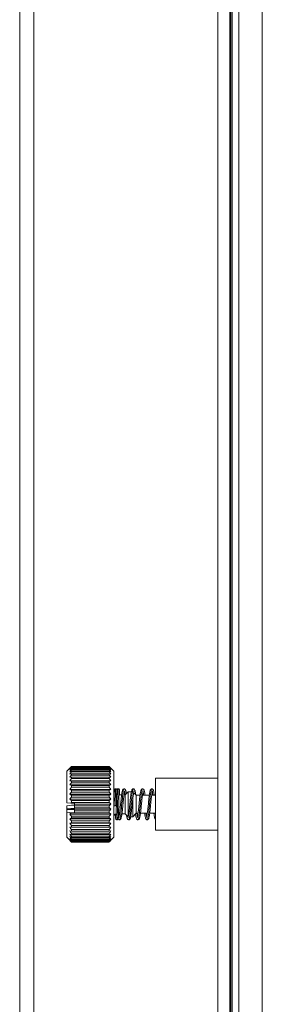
# Model space of a CAD drawing. Header units: millimetres. Extents: x 3925 to 5043, y -86 to 778.
# Tile 38 of 256: x 4232.56 to 4238.99, y 594.95 to 621.04. Entities that reach past the tile are written whole.
import ezdxf

# ---------------------------------------------------------------- set-up
doc = ezdxf.new("R2010")
doc.units = ezdxf.units.MM
doc.header["$LTSCALE"] = 46.255
for name, color, linetype in [('H30K-FOG-FILDXF_CONTINUOUS_LINE', 7, 'CONTINUOUS'), ('H30K-SPONGE-DXF_CONTINUOUS_LINE', 7, 'CONTINUOUS'), ('H30K-TOP-COVDXF_CONTINUOUS_LINE', 7, 'CONTINUOUS'), ('SW3DPS-52-39DXF_CONTINUOUS_LINE', 7, 'CONTINUOUS')]:
    doc.layers.add(name, color=color, linetype=linetype)

msp = doc.modelspace()

# ---------------------------------------------------------------- linework, layer by layer
at = {"layer": 'H30K-FOG-FILDXF_CONTINUOUS_LINE', "color": 7, "linetype": 'Continuous', "lineweight": 0}
for p, q in [((4232.9396, 638.875), (4232.9396, 558.75)), ((4232.5646, 638.5), (4232.5646, 559.125)), ((4237.8146, 638.5), (4237.8146, 558.375))]:
    msp.add_line(p, q, dxfattribs=at)
at = {"layer": 'H30K-SPONGE-DXF_CONTINUOUS_LINE', "color": 7, "linetype": 'Continuous', "lineweight": 0}
for p, q in [((4238.1321, 637.8279), (4238.1321, 559.6855)), ((4238.1321, 559.8293), (4238.1321, 637.7957)), ((4238.1396, 637.8279), (4238.1396, 559.6855)), ((4238.1521, 637.8279), (4238.1521, 559.6855))]:
    msp.add_line(p, q, dxfattribs=at)
at = {"layer": 'H30K-TOP-COVDXF_CONTINUOUS_LINE', "color": 7, "linetype": 'Continuous', "lineweight": 0}
for p, q in [((4238.1896, 560.25), (4238.1896, 634.25)), ((4238.3677, 634.25), (4238.3677, 560.25)), ((4238.9881, 634.25), (4238.9881, 560.25))]:
    msp.add_line(p, q, dxfattribs=at)
at = {"layer": 'SW3DPS-52-39DXF_CONTINUOUS_LINE', "color": 7, "linetype": 'Continuous', "lineweight": 0}
for p, q in [((4233.809, 601.125), (4233.8896, 601.2056)), ((4233.809, 600.2905), (4233.809, 601.125)), ((4233.9194, 601.2354), (4233.8898, 601.2054)), ((4233.8898, 601.2054), (4233.9114, 601.2262)), ((4233.9114, 601.2262), (4233.934, 601.2474)), ((4233.934, 601.2499), (4233.9194, 601.2354)), ((4234.934, 601.2499), (4233.934, 601.2499)), ((4234.934, 601.2474), (4233.934, 601.2474)), ((4233.934, 601.2474), (4233.934, 601.2421)), ((4234.934, 601.2421), (4233.934, 601.2421)), ((4234.934, 601.2275), (4233.934, 601.2275)), ((4233.934, 601.2275), (4233.934, 601.215)), ((4234.934, 601.215), (4233.934, 601.215)), ((4234.934, 601.1887), (4233.934, 601.1887)), ((4233.934, 601.1887), (4233.934, 601.169)), ((4234.934, 601.169), (4233.934, 601.169)), ((4234.934, 601.1315), (4233.934, 601.1315)), ((4233.934, 601.1315), (4233.934, 601.1052)), ((4234.934, 601.1052), (4233.934, 601.1052)), ((4234.9486, 601.2354), (4234.934, 601.2499)), ((4234.934, 601.2474), (4234.934, 601.2421)), ((4234.934, 601.2275), (4234.934, 601.215)), ((4234.934, 601.1887), (4234.934, 601.169)), ((4234.934, 601.1315), (4234.934, 601.1052)), ((4234.9782, 601.2054), (4234.9486, 601.2354)), ((4235.059, 601.125), (4234.9784, 601.2056)), ((4235.059, 601.125), (4235.059, 599.375)), ((4233.8898, 601.0453), (4233.934, 601.0572)), ((4233.8898, 600.9637), (4233.934, 600.9672)), ((4233.8898, 600.8683), (4234.9782, 600.8683)), ((4233.8898, 600.8683), (4233.934, 600.8633)), ((4234.934, 601.0572), (4233.934, 601.0572)), ((4233.934, 601.0572), (4233.934, 601.0248)), ((4234.934, 601.0248), (4233.934, 601.0248)), ((4234.934, 600.9672), (4233.934, 600.9672)), ((4233.934, 600.9672), (4233.934, 600.9293)), ((4234.934, 600.9293), (4233.934, 600.9293)), ((4234.934, 600.8633), (4233.934, 600.8633)), ((4233.934, 600.8633), (4233.934, 600.8205)), ((4234.934, 600.8205), (4233.934, 600.8205)), ((4234.934, 601.0572), (4234.9782, 601.0453)), ((4234.934, 601.0572), (4234.934, 601.0248)), ((4234.934, 600.9672), (4234.9782, 600.9637)), ((4234.934, 600.9672), (4234.934, 600.9293)), ((4234.934, 600.8633), (4234.9782, 600.8683)), ((4234.934, 600.8633), (4234.934, 600.8205)), ((4237.8146, 600.9375), (4236.1576, 600.9375)), ((4236.1576, 599.5625), (4236.1576, 600.9375)), ((4233.8898, 600.7608), (4234.9782, 600.7608)), ((4233.8898, 600.7608), (4233.934, 600.7474)), ((4233.8898, 600.6434), (4234.9782, 600.6434)), ((4234.934, 600.7474), (4233.934, 600.7474)), ((4233.934, 600.7474), (4233.934, 600.7007)), ((4234.934, 600.7007), (4233.934, 600.7007)), ((4234.934, 600.6218), (4233.934, 600.6218)), ((4233.934, 600.6218), (4233.934, 600.572)), ((4234.934, 600.572), (4233.934, 600.572)), ((4234.934, 600.7474), (4234.9782, 600.7608)), ((4234.934, 600.7474), (4234.934, 600.7007)), ((4234.934, 600.6218), (4234.934, 600.572)), ((4235.0694, 600.5531), (4235.0676, 600.5084)), ((4235.0703, 600.571), (4235.0694, 600.5531)), ((4235.1324, 600.5365), (4235.1294, 600.4525)), ((4235.1317, 600.5225), (4235.1328, 600.5502)), ((4235.1333, 600.5576), (4235.1324, 600.5365)), ((4235.1328, 600.5502), (4235.1336, 600.566)), ((4235.1342, 600.5756), (4235.1333, 600.5576)), ((4235.1336, 600.566), (4235.1343, 600.5796)), ((4235.1343, 600.5796), (4235.135, 600.5911)), ((4235.1353, 600.596), (4235.1358, 600.603)), ((4235.1356, 600.6004), (4235.1361, 600.6062)), ((4235.137, 600.6169), (4235.1359, 600.6043)), ((4235.1956, 600.5287), (4235.1967, 600.5548)), ((4235.1967, 600.5548), (4235.1974, 600.5697)), ((4235.2086, 600.574), (4235.2078, 600.5894)), ((4235.2095, 600.5559), (4235.2086, 600.574)), ((4235.2104, 600.5349), (4235.2095, 600.5559)), ((4235.3538, 600.5), (4235.434, 600.5802)), ((4235.434, 600.5802), (4235.5211, 600.5802)), ((4235.434, 600.5786), (4235.434, 600.5802)), ((4235.434, 600.1293), (4235.434, 600.5786)), ((4235.6527, 600.4881), (4235.5814, 600.5594)), ((4233.9148, 600.2799), (4233.809, 600.2905)), ((4233.8898, 600.5184), (4234.9782, 600.5184)), ((4233.8898, 600.3881), (4234.9782, 600.3881)), ((4233.934, 600.2986), (4233.9148, 600.2799)), ((4234.0153, 600.2799), (4233.9148, 600.2799)), ((4234.934, 600.489), (4233.934, 600.489)), ((4233.934, 600.489), (4233.934, 600.4371)), ((4234.934, 600.4371), (4233.934, 600.4371)), ((4234.934, 600.3515), (4233.934, 600.3515)), ((4233.934, 600.3515), (4233.934, 600.2986)), ((4234.934, 600.2986), (4233.934, 600.2986)), ((4234.0153, 600.2799), (4234.0153, 600.0252)), ((4234.934, 600.489), (4234.934, 600.4371)), ((4234.934, 600.3515), (4234.934, 600.2986)), ((4235.0657, 600.4505), (4235.059, 600.2125)), ((4235.0676, 600.5084), (4235.0657, 600.4505)), ((4235.0971, 600.4557), (4235.0987, 600.5092)), ((4235.1239, 600.2633), (4235.1271, 600.3805)), ((4235.1294, 600.4525), (4235.1243, 600.2722)), ((4235.1271, 600.3805), (4235.1288, 600.4391)), ((4235.1288, 600.4391), (4235.1305, 600.4899)), ((4235.1305, 600.4899), (4235.1317, 600.5225)), ((4235.1878, 600.2725), (4235.1909, 600.3837)), ((4235.1909, 600.3837), (4235.1929, 600.4517)), ((4235.1929, 600.4517), (4235.1945, 600.5)), ((4235.1945, 600.5), (4235.1956, 600.5287)), ((4235.1945, 600.5), (4235.2636, 600.5)), ((4235.2117, 600.5), (4235.2104, 600.5349)), ((4235.3273, 600.5), (4235.3284, 600.5078)), ((4235.3273, 600.5), (4235.3538, 600.5)), ((4235.3284, 600.5078), (4235.3295, 600.5)), ((4235.3538, 600), (4235.3538, 600.5)), ((4235.3569, 600.5076), (4235.3575, 600.5037)), ((4235.5607, 600.4091), (4235.5607, 599.9198)), ((4235.6527, 600.4881), (4235.7514, 600.4881)), ((4235.6527, 600.0119), (4235.6527, 600.4881)), ((4235.8131, 600.4733), (4235.8178, 600.5078)), ((4235.8151, 600.4881), (4235.996, 600.4881)), ((4235.8178, 600.5078), (4235.8205, 600.4881)), ((4236.0597, 600.4881), (4236.0625, 600.5079)), ((4236.0597, 600.4881), (4236.1576, 600.4881)), ((4236.0625, 600.5079), (4236.0652, 600.4881)), ((4233.934, 600.2221), (4233.809, 600.2096)), ((4233.809, 600.1443), (4233.809, 600.2096)), ((4233.809, 600.1443), (4234.0153, 600.1375)), ((4233.809, 600.103), (4233.809, 600.1443)), ((4233.809, 600.1131), (4234.0153, 600.1326)), ((4234.0153, 600.1098), (4233.809, 600.103)), ((4233.809, 599.375), (4233.809, 600.103)), ((4233.809, 600.0377), (4233.934, 600.0252)), ((4234.0153, 600.2221), (4233.934, 600.2221)), ((4234.0153, 600.0252), (4233.934, 600.0252)), ((4233.934, 600.0252), (4233.934, 600.0214)), ((4234.934, 600.0214), (4233.934, 600.0214)), ((4234.0153, 600.2551), (4234.9782, 600.2551)), ((4234.934, 600.2121), (4234.0153, 600.2121)), ((4234.934, 600.1591), (4234.0153, 600.1591)), ((4234.0153, 600.122), (4234.9782, 600.122)), ((4234.934, 600.0734), (4234.0153, 600.0734)), ((4234.934, 600.2121), (4234.934, 600.1591)), ((4234.943, 600.1517), (4234.934, 600.1591)), ((4234.934, 600.0734), (4234.934, 600.0214)), ((4235.118, 600.0476), (4235.1163, 599.9977)), ((4235.12, 600.1137), (4235.118, 600.0476)), ((4235.1232, 600.23), (4235.12, 600.1137)), ((4235.1243, 600.2722), (4235.1232, 600.23)), ((4235.1786, 599.9652), (4235.1815, 600.0485)), ((4235.1815, 600.0485), (4235.1869, 600.2381)), ((4235.434, 599.9198), (4235.434, 600.1293)), ((4235.6998, 600.024), (4235.6954, 599.9923)), ((4233.8898, 599.9915), (4234.9782, 599.9915)), ((4233.8898, 599.8659), (4234.9782, 599.8659)), ((4233.934, 599.7619), (4233.8898, 599.7478)), ((4234.934, 599.9381), (4233.934, 599.9381)), ((4233.934, 599.9381), (4233.934, 599.8881)), ((4234.934, 599.8881), (4233.934, 599.8881)), ((4234.934, 599.8089), (4233.934, 599.8089)), ((4233.934, 599.8089), (4233.934, 599.7619)), ((4234.934, 599.7619), (4233.934, 599.7619)), ((4234.934, 599.9381), (4234.934, 599.8881)), ((4234.934, 599.8089), (4234.934, 599.7619)), ((4234.9782, 599.7478), (4234.934, 599.7619)), ((4235.0995, 599.9912), (4235.1, 599.978)), ((4235.1, 599.978), (4235.1013, 599.9455)), ((4235.1013, 599.9455), (4235.1022, 599.9274)), ((4235.1022, 599.9274), (4235.103, 599.9119)), ((4235.1143, 599.9478), (4235.1134, 599.9302)), ((4235.1152, 599.9683), (4235.1143, 599.9478)), ((4235.1163, 599.9977), (4235.1152, 599.9683)), ((4235.1715, 599.8659), (4235.1714, 599.8667)), ((4235.1744, 599.8891), (4235.1788, 599.8954)), ((4235.1767, 599.925), (4235.1776, 599.9435)), ((4235.1776, 599.9435), (4235.1786, 599.9652)), ((4235.1799, 600), (4235.2072, 600)), ((4235.2709, 600), (4235.3538, 600)), ((4235.3538, 600), (4235.434, 599.9198)), ((4235.434, 599.9198), (4235.4381, 599.9198)), ((4235.4403, 599.9296), (4235.437, 599.9149)), ((4235.4674, 599.8773), (4235.4736, 599.9089)), ((4235.5027, 599.9198), (4235.5607, 599.9198)), ((4235.6527, 600.0119), (4235.5607, 599.9198)), ((4235.6527, 600.0119), (4235.6982, 600.0119)), ((4235.6954, 599.9923), (4235.6927, 600.0119)), ((4235.7619, 600.0119), (4235.9429, 600.0119)), ((4235.9401, 599.9923), (4235.9374, 600.0119)), ((4235.9551, 599.8702), (4235.9612, 599.8989)), ((4236.0066, 600.0119), (4236.1576, 600.0119)), ((4233.8898, 599.7478), (4234.9782, 599.7478)), ((4233.934, 599.6452), (4233.8898, 599.6395)), ((4233.8898, 599.6395), (4234.9782, 599.6395)), ((4233.934, 599.5403), (4233.8898, 599.5431)), ((4234.934, 599.6883), (4233.934, 599.6883)), ((4233.934, 599.6883), (4233.934, 599.6452)), ((4234.934, 599.6452), (4233.934, 599.6452)), ((4234.934, 599.5786), (4233.934, 599.5786)), ((4233.934, 599.5786), (4233.934, 599.5403)), ((4234.934, 599.5403), (4233.934, 599.5403)), ((4234.934, 599.6883), (4234.934, 599.6452)), ((4234.9782, 599.6395), (4234.934, 599.6452)), ((4234.934, 599.5786), (4234.934, 599.5403)), ((4234.9782, 599.5431), (4234.934, 599.5403)), ((4237.8146, 599.5625), (4236.1576, 599.5625)), ((4233.809, 599.375), (4233.8894, 599.2946)), ((4233.934, 599.4491), (4233.8898, 599.4605)), ((4233.8898, 599.295), (4233.9114, 599.2728)), ((4233.9114, 599.2728), (4233.9307, 599.2533)), ((4233.9307, 599.2533), (4233.934, 599.25)), ((4234.934, 599.482), (4233.934, 599.482)), ((4233.934, 599.482), (4233.934, 599.4491)), ((4234.934, 599.4491), (4233.934, 599.4491)), ((4234.934, 599.4004), (4233.934, 599.4004)), ((4233.934, 599.4004), (4233.934, 599.3736)), ((4234.934, 599.3736), (4233.934, 599.3736)), ((4234.934, 599.3352), (4233.934, 599.3352)), ((4233.934, 599.3352), (4233.934, 599.3151)), ((4234.934, 599.3151), (4233.934, 599.3151)), ((4234.934, 599.2879), (4233.934, 599.2879)), ((4233.934, 599.2879), (4233.934, 599.2748)), ((4234.934, 599.2748), (4233.934, 599.2748)), ((4234.934, 599.2593), (4233.934, 599.2593)), ((4233.934, 599.2593), (4233.934, 599.2535)), ((4234.934, 599.2535), (4233.934, 599.2535)), ((4234.934, 599.25), (4233.934, 599.25)), ((4234.934, 599.482), (4234.934, 599.4491)), ((4234.9782, 599.4605), (4234.934, 599.4491)), ((4234.934, 599.4004), (4234.934, 599.3736)), ((4234.934, 599.3352), (4234.934, 599.3151)), ((4234.934, 599.2879), (4234.934, 599.2748)), ((4234.9566, 599.2745), (4234.934, 599.2535)), ((4234.934, 599.2593), (4234.934, 599.2535)), ((4234.934, 599.25), (4234.9373, 599.2533)), ((4234.9782, 599.295), (4234.9566, 599.2745)), ((4235.059, 599.375), (4234.9786, 599.2946))]:
    msp.add_line(p, q, dxfattribs=at)
for points in [[(4233.934, 601.2421), (4233.9114, 601.2169), (4233.8898, 601.1922)], [(4233.8898, 601.1922), (4233.9114, 601.2097), (4233.934, 601.2275)], [(4233.934, 601.215), (4233.9114, 601.1875), (4233.8898, 601.1606)], [(4233.8898, 601.1606), (4233.9114, 601.1745), (4233.934, 601.1887)], [(4233.934, 601.169), (4233.9114, 601.1399), (4233.8898, 601.1113)], [(4233.8898, 601.1113), (4233.9114, 601.1213), (4233.934, 601.1315)], [(4233.934, 601.1052), (4233.9114, 601.0749), (4233.8898, 601.0453)], [(4234.934, 601.2474), (4234.9566, 601.2262), (4234.9782, 601.2054)], [(4234.9782, 601.1922), (4234.9566, 601.2169), (4234.934, 601.2421)], [(4234.934, 601.2275), (4234.9566, 601.2097), (4234.9782, 601.1922)], [(4234.9782, 601.1606), (4234.9566, 601.1875), (4234.934, 601.215)], [(4234.934, 601.1887), (4234.9566, 601.1745), (4234.9782, 601.1606)], [(4234.9782, 601.1113), (4234.9566, 601.1399), (4234.934, 601.169)], [(4234.934, 601.1315), (4234.9566, 601.1213), (4234.9782, 601.1113)], [(4234.9782, 601.0453), (4234.9566, 601.0749), (4234.934, 601.1052)], [(4233.934, 601.0248), (4233.9114, 600.9939), (4233.8898, 600.9637)], [(4233.934, 600.9293), (4233.9114, 600.8984), (4233.8898, 600.8683)], [(4233.934, 600.8205), (4233.9114, 600.7903), (4233.8898, 600.7608)], [(4234.9782, 600.9637), (4234.9566, 600.9939), (4234.934, 601.0248)], [(4234.9782, 600.8683), (4234.9566, 600.8984), (4234.934, 600.9293)], [(4234.9782, 600.7608), (4234.9566, 600.7903), (4234.934, 600.8205)], [(4233.934, 600.7007), (4233.9114, 600.6717), (4233.8898, 600.6434)], [(4233.8898, 600.6434), (4233.9114, 600.6327), (4233.934, 600.6218)], [(4233.934, 600.572), (4233.9114, 600.5449), (4233.8898, 600.5184)], [(4234.9782, 600.6434), (4234.9566, 600.6717), (4234.934, 600.7007)], [(4234.934, 600.6218), (4234.9566, 600.6327), (4234.9782, 600.6434)], [(4234.9782, 600.5184), (4234.9566, 600.5449), (4234.934, 600.572)], [(4235.1077, 600.6596), (4235.1005, 600.6588), (4235.0915, 600.6552), (4235.0847, 600.6499), (4235.0803, 600.6443), (4235.0778, 600.6395), (4235.0764, 600.6356), (4235.0756, 600.6325), (4235.075, 600.6297), (4235.0745, 600.6269), (4235.0741, 600.6239), (4235.0737, 600.6208), (4235.0734, 600.6172), (4235.073, 600.6133), (4235.0726, 600.6089), (4235.0722, 600.604), (4235.0719, 600.5986), (4235.0715, 600.5926), (4235.0711, 600.5861), (4235.0703, 600.571)], [(4235.0987, 600.5092), (4235.1003, 600.5553), (4235.1019, 600.5943), (4235.1035, 600.6248), (4235.1051, 600.646), (4235.1067, 600.6575), (4235.1077, 600.6596)], [(4235.1395, 600.6334), (4235.1391, 600.6352), (4235.1376, 600.6393), (4235.1349, 600.6445), (4235.1305, 600.6501), (4235.1237, 600.6553), (4235.1148, 600.6588), (4235.1077, 600.6596)], [(4235.1354, 600.5971), (4235.135, 600.5906), (4235.1342, 600.5756)], [(4235.1401, 600.6356), (4235.1393, 600.6325), (4235.1387, 600.6296), (4235.1382, 600.6268), (4235.1378, 600.6239), (4235.1374, 600.6206), (4235.137, 600.6169)], [(4235.1714, 600.6596), (4235.1641, 600.6588), (4235.1552, 600.6552), (4235.1483, 600.6499), (4235.144, 600.6443), (4235.1415, 600.6395), (4235.1401, 600.6356)], [(4235.1608, 600.4562), (4235.1624, 600.5091), (4235.164, 600.5556), (4235.1656, 600.5946), (4235.1672, 600.625), (4235.1688, 600.6462), (4235.1704, 600.6576), (4235.1714, 600.6596)], [(4235.2078, 600.5894), (4235.2074, 600.5961), (4235.2069, 600.6021), (4235.2065, 600.6075), (4235.2061, 600.6124), (4235.2058, 600.6166), (4235.2054, 600.6204), (4235.205, 600.6237), (4235.2045, 600.6267), (4235.2041, 600.6295), (4235.2035, 600.6322), (4235.2027, 600.6353), (4235.2013, 600.6394), (4235.1985, 600.6446), (4235.1941, 600.6502), (4235.1873, 600.6553), (4235.1784, 600.6588), (4235.1714, 600.6596)], [(4235.1974, 600.5697), (4235.1982, 600.5827), (4235.1985, 600.5885), (4235.1988, 600.5937), (4235.1992, 600.5985), (4235.1995, 600.6028), (4235.1998, 600.6066), (4235.2001, 600.6098), (4235.2004, 600.6126), (4235.2006, 600.6149), (4235.2009, 600.6166), (4235.201, 600.6177), (4235.2011, 600.6178)], [(4235.3284, 600.6596), (4235.3187, 600.6582), (4235.3076, 600.653), (4235.299, 600.6448), (4235.293, 600.6357), (4235.2883, 600.6253), (4235.284, 600.6124), (4235.2799, 600.5964), (4235.2757, 600.5768), (4235.2715, 600.5532), (4235.2671, 600.5253)], [(4235.2886, 600.4635), (4235.2947, 600.5156), (4235.3009, 600.5612), (4235.307, 600.5993)], [(4235.307, 600.5993), (4235.3132, 600.6286), (4235.3193, 600.6485), (4235.3255, 600.6584), (4235.3284, 600.6596)], [(4235.3883, 600.5345), (4235.3876, 600.5394), (4235.3835, 600.5641), (4235.3795, 600.5849), (4235.3756, 600.602), (4235.3718, 600.6156), (4235.368, 600.6266), (4235.3636, 600.6361), (4235.3576, 600.6452), (4235.3489, 600.6532), (4235.3378, 600.6583), (4235.3284, 600.6596)], [(4235.3284, 600.5078), (4235.3315, 600.5289), (4235.3352, 600.551), (4235.3387, 600.5696), (4235.342, 600.5846), (4235.345, 600.5957), (4235.3474, 600.603), (4235.3477, 600.6036)], [(4235.3406, 600.5782), (4235.3441, 600.5685), (4235.3505, 600.542), (4235.3569, 600.5076)], [(4235.522, 600.5845), (4235.5181, 600.5644), (4235.5141, 600.5407), (4235.51, 600.5133), (4235.5058, 600.4821), (4235.5015, 600.4469), (4235.4969, 600.408), (4235.4923, 600.3655), (4235.4874, 600.3201)], [(4235.5169, 600.3024), (4235.5231, 600.3659), (4235.5293, 600.4266), (4235.5355, 600.4827), (4235.5417, 600.5333), (4235.5479, 600.5767)], [(4235.5731, 600.6596), (4235.5634, 600.6582), (4235.5523, 600.653), (4235.5437, 600.6449), (4235.5377, 600.6358), (4235.5333, 600.626), (4235.5294, 600.6148), (4235.5257, 600.6012), (4235.522, 600.5845)], [(4235.5479, 600.5767), (4235.5541, 600.6117), (4235.5603, 600.6375), (4235.5664, 600.6536), (4235.5731, 600.6596)], [(4235.5697, 600.4831), (4235.5735, 600.5107), (4235.5772, 600.535), (4235.5808, 600.556)], [(4235.6375, 600.5034), (4235.6363, 600.5124), (4235.6321, 600.5408), (4235.628, 600.5652), (4235.624, 600.5857), (4235.6201, 600.6028), (4235.6162, 600.6167), (4235.6122, 600.6277), (4235.6078, 600.6371), (4235.6018, 600.6458), (4235.5931, 600.6535), (4235.5822, 600.6584), (4235.5731, 600.6596)], [(4235.5808, 600.556), (4235.5842, 600.5735), (4235.5874, 600.5874), (4235.5903, 600.5976), (4235.5924, 600.6037), (4235.5927, 600.6043)], [(4235.5853, 600.5782), (4235.5885, 600.5695), (4235.594, 600.5469)], [(4235.8178, 600.6596), (4235.8084, 600.6583), (4235.7975, 600.6533), (4235.7889, 600.6455), (4235.7829, 600.6367), (4235.7784, 600.6271), (4235.7743, 600.6155), (4235.7704, 600.6011), (4235.7664, 600.5833), (4235.7623, 600.5619), (4235.7582, 600.5366), (4235.7539, 600.5071)], [(4235.7766, 600.4515), (4235.7828, 600.505), (4235.7889, 600.5522), (4235.7951, 600.5919)], [(4235.7951, 600.5919), (4235.8012, 600.6231), (4235.8074, 600.6451), (4235.8136, 600.6572), (4235.8178, 600.6596)], [(4235.8842, 600.4881), (4235.8836, 600.493), (4235.8791, 600.5252), (4235.8748, 600.553), (4235.8705, 600.5766), (4235.8663, 600.5962), (4235.8622, 600.6124), (4235.8578, 600.6255), (4235.853, 600.6361), (4235.847, 600.6451), (4235.8383, 600.6531), (4235.8272, 600.6583), (4235.8178, 600.6596)], [(4235.8178, 600.5078), (4235.8204, 600.5256), (4235.8239, 600.547), (4235.8272, 600.5652), (4235.8303, 600.5801), (4235.8332, 600.5917), (4235.8356, 600.5997), (4235.8374, 600.6043), (4235.8375, 600.6047)], [(4235.8299, 600.5783), (4235.8334, 600.5686), (4235.8398, 600.5423), (4235.8462, 600.5077), (4235.8493, 600.4881)], [(4236.0625, 600.6596), (4236.053, 600.6583), (4236.0421, 600.6533), (4236.0333, 600.6452), (4236.0273, 600.6361), (4236.0228, 600.6263), (4236.0189, 600.6151), (4236.0152, 600.6016), (4236.0114, 600.5851), (4236.0076, 600.5653), (4236.0037, 600.5421), (4235.9997, 600.5155)], [(4236.0229, 600.4658), (4236.0291, 600.5181), (4236.0353, 600.5636), (4236.0414, 600.6014)], [(4236.0414, 600.6014), (4236.0476, 600.6302), (4236.0538, 600.6495), (4236.06, 600.6588), (4236.0625, 600.6596)], [(4236.1289, 600.4881), (4236.125, 600.5172), (4236.1205, 600.5469), (4236.1161, 600.5719), (4236.1119, 600.5926), (4236.1077, 600.6095), (4236.1033, 600.6233), (4236.0984, 600.6348), (4236.0918, 600.645), (4236.083, 600.6532), (4236.0719, 600.6583), (4236.0625, 600.6596)], [(4236.0625, 600.5079), (4236.0645, 600.5218), (4236.0679, 600.5435), (4236.0713, 600.562), (4236.0744, 600.5775), (4236.0774, 600.5897), (4236.0799, 600.5985), (4236.0819, 600.6038), (4236.082, 600.6043)], [(4236.0746, 600.5783), (4236.0779, 600.5692), (4236.0844, 600.5426), (4236.0909, 600.5081), (4236.094, 600.4881)], [(4233.8898, 600.5184), (4233.9114, 600.5038), (4233.934, 600.489)], [(4233.934, 600.4371), (4233.9114, 600.4123), (4233.8898, 600.3881)], [(4233.8898, 600.3881), (4233.9114, 600.37), (4233.934, 600.3515)], [(4234.934, 600.489), (4234.9566, 600.5038), (4234.9782, 600.5184)], [(4234.9782, 600.3881), (4234.9566, 600.4123), (4234.934, 600.4371)], [(4234.934, 600.3515), (4234.9566, 600.37), (4234.9782, 600.3881)], [(4234.9782, 600.2551), (4234.9566, 600.2766), (4234.934, 600.2986)], [(4235.0908, 600.2094), (4235.0955, 600.3979), (4235.0971, 600.4557)], [(4235.1481, 599.9779), (4235.1497, 600.0291), (4235.1513, 600.0857), (4235.1528, 600.146), (4235.1576, 600.3368)], [(4235.1576, 600.3368), (4235.1592, 600.3983), (4235.1608, 600.4562)], [(4235.2671, 600.5253), (4235.2626, 600.4929), (4235.2579, 600.456), (4235.253, 600.415), (4235.2481, 600.3707), (4235.2431, 600.3239), (4235.2332, 600.2275)], [(4235.2638, 600.214), (4235.2762, 600.3436), (4235.2824, 600.4056), (4235.2886, 600.4635)], [(4235.2918, 600.1809), (4235.3064, 600.3212), (4235.3111, 600.3656), (4235.3156, 600.4061), (4235.3198, 600.4423), (4235.3239, 600.4747), (4235.3273, 600.5)], [(4235.4874, 600.3201), (4235.4728, 600.1785), (4235.468, 600.1337), (4235.4634, 600.0927), (4235.4591, 600.056), (4235.455, 600.0236), (4235.4512, 599.9949)], [(4235.4736, 599.9089), (4235.4798, 599.9491), (4235.486, 599.9969), (4235.4922, 600.0509), (4235.4983, 600.11), (4235.5045, 600.1727), (4235.5169, 600.3024)], [(4235.5021, 599.9167), (4235.5062, 599.9381), (4235.5104, 599.9637), (4235.5147, 599.9934), (4235.5192, 600.0273), (4235.5238, 600.0652), (4235.5285, 600.1065), (4235.5333, 600.1507), (4235.5528, 600.3372)], [(4235.5528, 600.3372), (4235.5573, 600.3797), (4235.5617, 600.418), (4235.5657, 600.4523), (4235.5697, 600.4831)], [(4235.7305, 600.305), (4235.7162, 600.1669), (4235.7117, 600.1252), (4235.7075, 600.0877), (4235.7036, 600.0543), (4235.6998, 600.024)], [(4235.7539, 600.5071), (4235.7494, 600.4735), (4235.7448, 600.4359), (4235.7401, 600.3948), (4235.7354, 600.3508), (4235.7305, 600.305)], [(4235.752, 600.2016), (4235.7643, 600.3305), (4235.7705, 600.3928), (4235.7766, 600.4515)], [(4235.7827, 600.1954), (4235.7969, 600.3318), (4235.8013, 600.3726), (4235.8054, 600.4095), (4235.8093, 600.4428), (4235.8131, 600.4733)], [(4235.9724, 600.2773), (4235.9626, 600.1827), (4235.958, 600.1397), (4235.9537, 600.1008), (4235.9496, 600.0657), (4235.9458, 600.0342), (4235.9429, 600.0119)], [(4235.9997, 600.5155), (4235.9956, 600.4852), (4235.9913, 600.4511), (4235.9869, 600.4129), (4235.9822, 600.3708), (4235.9773, 600.3251), (4235.9724, 600.2773)], [(4235.9982, 600.217), (4236.0105, 600.346), (4236.0167, 600.4079), (4236.0229, 600.4658)], [(4236.026, 600.182), (4236.0406, 600.3231), (4236.0451, 600.3653), (4236.0493, 600.4032), (4236.0533, 600.4375), (4236.0572, 600.4688), (4236.0597, 600.4881)], [(4233.934, 600.0214), (4233.9114, 600.0063), (4233.8898, 599.9915)], [(4234.934, 600.2121), (4234.9566, 600.2338), (4234.9782, 600.2551)], [(4234.934, 600.0734), (4234.9566, 600.098), (4234.9782, 600.122)], [(4234.9782, 599.9915), (4234.9566, 600.0063), (4234.934, 600.0214)], [(4234.9782, 600.122), (4234.9609, 600.1367), (4234.943, 600.1517)], [(4235.0908, 600.2094), (4235.0818, 600.2095), (4235.0736, 600.2099), (4235.0668, 600.2105), (4235.0619, 600.2112), (4235.0593, 600.2121), (4235.059, 600.2125)], [(4235.1225, 600.2125), (4235.1222, 600.2121), (4235.1197, 600.2112), (4235.1149, 600.2105), (4235.1081, 600.2099), (4235.0998, 600.2095), (4235.0908, 600.2094)], [(4235.1225, 600.2125), (4235.1229, 600.2276), (4235.1234, 600.2455), (4235.1239, 600.2633)], [(4235.1869, 600.2381), (4235.1873, 600.2554), (4235.1878, 600.2725)], [(4235.2332, 600.2275), (4235.2283, 600.1809), (4235.2237, 600.1373), (4235.2193, 600.0979), (4235.2153, 600.0629), (4235.2114, 600.0313), (4235.2076, 600.0031)], [(4235.2391, 599.9793), (4235.2453, 600.0312), (4235.2515, 600.0885), (4235.2576, 600.15), (4235.2638, 600.214)], [(4235.2691, 599.9866), (4235.2734, 600.0183), (4235.2778, 600.0539), (4235.2824, 600.0932), (4235.287, 600.1358), (4235.2918, 600.1809)], [(4235.7273, 599.9698), (4235.7335, 600.0206), (4235.7396, 600.0769), (4235.7458, 600.1379), (4235.752, 600.2016)], [(4235.7595, 599.9936), (4235.7639, 600.0273), (4235.7685, 600.0649), (4235.7732, 600.106), (4235.7779, 600.1498), (4235.7827, 600.1954)], [(4235.9735, 599.9817), (4235.9796, 600.0337), (4235.9858, 600.0912), (4235.992, 600.1528), (4235.9982, 600.217)], [(4236.0065, 600.0114), (4236.0113, 600.049), (4236.0161, 600.0904), (4236.021, 600.1351), (4236.026, 600.182)], [(4233.8898, 599.9915), (4233.9114, 599.9651), (4233.934, 599.9381)], [(4233.934, 599.8881), (4233.9114, 599.8769), (4233.8898, 599.8659)], [(4233.8898, 599.8659), (4233.9114, 599.8377), (4233.934, 599.8089)], [(4234.934, 599.9381), (4234.9566, 599.9651), (4234.9782, 599.9915)], [(4234.9782, 599.8659), (4234.9566, 599.8769), (4234.934, 599.8881)], [(4234.934, 599.8089), (4234.9566, 599.8377), (4234.9782, 599.8659)], [(4235.103, 599.9119), (4235.1035, 599.9052), (4235.1039, 599.899), (4235.1043, 599.8935), (4235.1047, 599.8886), (4235.1051, 599.8842), (4235.1055, 599.8802), (4235.1059, 599.8767), (4235.1063, 599.8735), (4235.1068, 599.8706), (4235.1074, 599.8677), (4235.1082, 599.8645), (4235.1096, 599.8607), (4235.1121, 599.8559), (4235.1164, 599.8503), (4235.1233, 599.8449), (4235.1322, 599.8413), (4235.1395, 599.8404)], [(4235.1134, 599.9302), (4235.1126, 599.9156), (4235.1123, 599.9094), (4235.1119, 599.9039), (4235.1115, 599.899), (4235.1112, 599.8948), (4235.1109, 599.8912), (4235.1106, 599.8882), (4235.1103, 599.8858), (4235.1101, 599.8838), (4235.1099, 599.8825), (4235.1099, 599.8824)], [(4235.1395, 599.8404), (4235.1401, 599.8411), (4235.1417, 599.8499), (4235.1433, 599.8685), (4235.1449, 599.8966), (4235.1465, 599.9334), (4235.1481, 599.9779)], [(4235.1395, 599.8404), (4235.1466, 599.8412), (4235.1555, 599.8447), (4235.1623, 599.8499), (4235.1667, 599.8554), (4235.1694, 599.8606), (4235.1709, 599.8648)], [(4235.1709, 599.8648), (4235.1717, 599.8681), (4235.1724, 599.8712), (4235.1729, 599.8744), (4235.1733, 599.8779), (4235.1737, 599.8818), (4235.1742, 599.8862), (4235.1746, 599.8911), (4235.175, 599.8966), (4235.1754, 599.9027), (4235.1759, 599.9095), (4235.1767, 599.925)], [(4235.1795, 599.852), (4235.1783, 599.8532), (4235.1735, 599.8605), (4235.1715, 599.8659)], [(4235.1788, 599.8954), (4235.1857, 599.901), (4235.1889, 599.9024)], [(4235.1795, 599.852), (4235.1869, 599.846), (4235.1973, 599.8415), (4235.2061, 599.8404)], [(4235.2076, 600.0031), (4235.204, 599.9782), (4235.2006, 599.9565), (4235.1973, 599.938), (4235.1941, 599.9226), (4235.1912, 599.9104), (4235.1886, 599.9015), (4235.1867, 599.8962), (4235.1865, 599.8957)], [(4235.1955, 600), (4235.1956, 599.9975), (4235.1972, 599.9623), (4235.1983, 599.944)], [(4235.2061, 599.8404), (4235.2154, 599.8417), (4235.2265, 599.8468), (4235.2352, 599.8548), (4235.2412, 599.8638), (4235.2456, 599.8734), (4235.2495, 599.8844), (4235.2532, 599.8979), (4235.257, 599.9146), (4235.2609, 599.9348), (4235.2649, 599.9588), (4235.2691, 599.9866)], [(4235.2061, 599.8404), (4235.2083, 599.8411), (4235.2145, 599.85), (4235.2207, 599.8688), (4235.2268, 599.8971)], [(4235.2268, 599.8971), (4235.233, 599.9343), (4235.2391, 599.9793)], [(4235.3913, 599.9625), (4235.3953, 599.9382), (4235.3994, 599.9167), (4235.4033, 599.8991), (4235.4071, 599.8852), (4235.411, 599.8739), (4235.4154, 599.8642), (4235.4214, 599.8551), (4235.43, 599.8471), (4235.4411, 599.8418), (4235.4508, 599.8404)], [(4235.437, 599.9149), (4235.4341, 599.904), (4235.4317, 599.8969), (4235.4314, 599.8963)], [(4235.4512, 599.9949), (4235.4474, 599.9697), (4235.4438, 599.9479), (4235.4403, 599.9296)], [(4235.4507, 599.8404), (4235.4601, 599.8417), (4235.4713, 599.8469), (4235.48, 599.8549), (4235.486, 599.864), (4235.4904, 599.8736), (4235.4943, 599.8848), (4235.4982, 599.899), (4235.5021, 599.9167)], [(4235.4508, 599.8404), (4235.4551, 599.843), (4235.4612, 599.8552), (4235.4674, 599.8773)], [(4235.6318, 599.991), (4235.6342, 599.9742), (4235.6386, 599.9465), (4235.6428, 599.9232), (4235.6469, 599.9038), (4235.651, 599.8878), (4235.6553, 599.8748), (4235.6603, 599.8639), (4235.6665, 599.8546), (4235.6751, 599.8468), (4235.686, 599.8417), (4235.6954, 599.8404)], [(4235.6639, 600.0119), (4235.6659, 599.9988), (4235.6724, 599.9629), (4235.6788, 599.9351), (4235.6833, 599.9217)], [(4235.6954, 599.9923), (4235.6926, 599.9729), (4235.6892, 599.9521), (4235.6859, 599.9344), (4235.6829, 599.9198), (4235.68, 599.9084), (4235.6776, 599.9004), (4235.6758, 599.8957), (4235.6757, 599.8953)], [(4235.6954, 599.8404), (4235.7046, 599.8416), (4235.7155, 599.8466), (4235.7241, 599.8543), (4235.7302, 599.8631), (4235.7348, 599.8728), (4235.7389, 599.8846), (4235.7429, 599.8993), (4235.7469, 599.9172), (4235.751, 599.9387), (4235.7552, 599.9641), (4235.7595, 599.9936)], [(4235.6964, 599.8406), (4235.7026, 599.8473), (4235.7087, 599.8641), (4235.7149, 599.8906)], [(4235.7149, 599.8906), (4235.7211, 599.926), (4235.7273, 599.9698)], [(4235.8737, 600.0119), (4235.8765, 599.9907), (4235.8808, 599.9616), (4235.8849, 599.9367), (4235.8889, 599.9158), (4235.8928, 599.8986), (4235.8965, 599.885), (4235.9004, 599.8739), (4235.9047, 599.8643), (4235.9107, 599.8552), (4235.9194, 599.8471), (4235.9305, 599.8418), (4235.9401, 599.8405)], [(4235.9086, 600.0119), (4235.9104, 599.9997), (4235.9168, 599.964), (4235.9233, 599.9359), (4235.9279, 599.9217)], [(4235.9429, 600.0119), (4235.9385, 599.9811), (4235.9351, 599.9591), (4235.9317, 599.9401), (4235.9285, 599.9242), (4235.9256, 599.9116), (4235.9229, 599.9023), (4235.9208, 599.8964), (4235.9206, 599.8959)], [(4235.9401, 599.8405), (4235.9495, 599.8417), (4235.9606, 599.8469), (4235.9693, 599.8549), (4235.9754, 599.8641), (4235.9804, 599.8752), (4235.9848, 599.8888), (4235.9891, 599.9054), (4235.9933, 599.9257), (4235.9976, 599.9498), (4236.002, 599.9783), (4236.0065, 600.0114)], [(4235.9401, 599.8405), (4235.9428, 599.8414), (4235.9489, 599.8509), (4235.9551, 599.8702)], [(4235.9612, 599.8989), (4235.9673, 599.9364), (4235.9735, 599.9817)], [(4236.1184, 600.0119), (4236.1196, 600.0023), (4236.1241, 599.971), (4236.1283, 599.9441), (4236.1325, 599.9213), (4236.1366, 599.9022), (4236.1408, 599.8864), (4236.1451, 599.8737), (4236.15, 599.8632), (4236.156, 599.8545), (4236.1576, 599.853)], [(4236.1533, 600.0119), (4236.1555, 599.9975), (4236.1576, 599.9861)], [(4233.8898, 599.7478), (4233.9114, 599.7184), (4233.934, 599.6883)], [(4233.8898, 599.6395), (4233.9114, 599.6094), (4233.934, 599.5786)], [(4233.8898, 599.5431), (4233.9114, 599.5129), (4233.934, 599.482)], [(4234.934, 599.6883), (4234.9566, 599.7184), (4234.9782, 599.7478)], [(4234.934, 599.5786), (4234.9566, 599.6094), (4234.9782, 599.6395)], [(4234.934, 599.482), (4234.9566, 599.5129), (4234.9782, 599.5431)], [(4233.8898, 599.4605), (4233.9114, 599.4308), (4233.934, 599.4004)], [(4233.934, 599.3736), (4233.9114, 599.3835), (4233.8898, 599.3932)], [(4233.8898, 599.3932), (4233.9114, 599.3645), (4233.934, 599.3352)], [(4233.934, 599.3151), (4233.9114, 599.329), (4233.8898, 599.3426)], [(4233.8898, 599.3426), (4233.9114, 599.3156), (4233.934, 599.2879)], [(4233.934, 599.2748), (4233.9114, 599.2924), (4233.8898, 599.3096)], [(4233.8898, 599.3096), (4233.9114, 599.2848), (4233.934, 599.2593)], [(4233.934, 599.2535), (4233.9114, 599.2745), (4233.8898, 599.295)], [(4234.934, 599.4004), (4234.9566, 599.4308), (4234.9782, 599.4605)], [(4234.9782, 599.3932), (4234.9566, 599.3835), (4234.934, 599.3736)], [(4234.934, 599.3352), (4234.9566, 599.3645), (4234.9782, 599.3932)], [(4234.9782, 599.3426), (4234.9566, 599.329), (4234.934, 599.3151)], [(4234.934, 599.2879), (4234.9566, 599.3156), (4234.9782, 599.3426)], [(4234.934, 599.2593), (4234.9566, 599.2848), (4234.9782, 599.3096)], [(4234.9782, 599.3096), (4234.9566, 599.2924), (4234.934, 599.2748)], [(4234.9373, 599.2533), (4234.9566, 599.2728), (4234.9782, 599.295)]]:
    msp.add_lwpolyline(points, dxfattribs=at)
for centre, start, end in [((4235.134, 600.575), 180, 209.47574), ((4235.134, 599.925), 103.70433, 180)]:
    msp.add_arc(centre, 0.075, start, end, dxfattribs=at)

doc.saveas('drawing.dxf')
